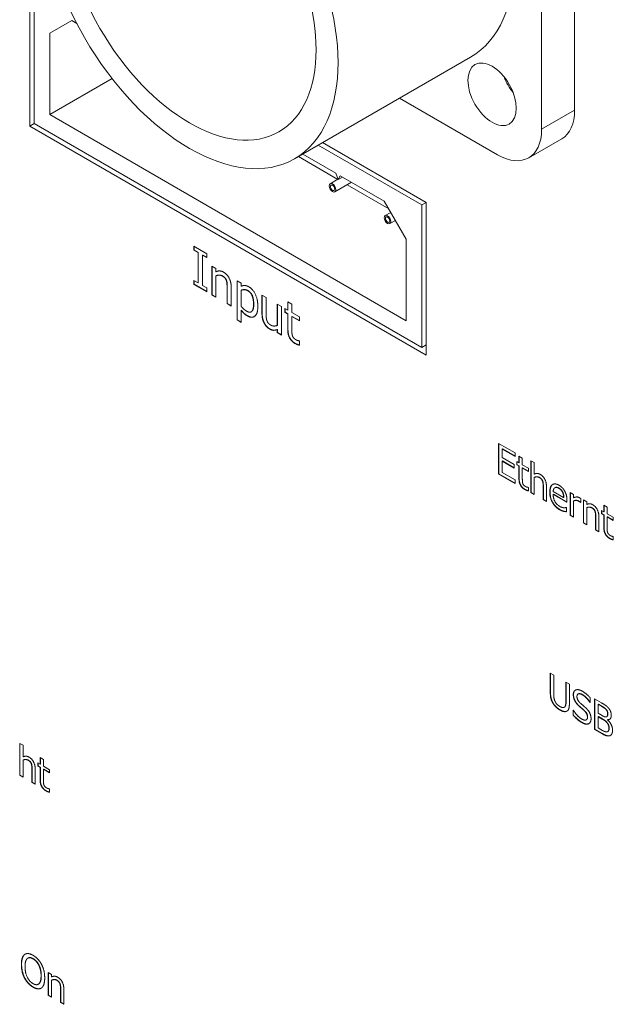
# Model space of a CAD drawing. Header units: millimetres. Extents: x 41 to 1655, y -379 to 1151.
# Tile 48 of 56: x 995 to 1014, y 707 to 738. Entities that reach past the tile are written whole.
import ezdxf

# ---------------------------------------------------------------- set-up
doc = ezdxf.new("R2010")
doc.units = ezdxf.units.MM
doc.header["$LTSCALE"] = 4
doc.layers.add('가시적 모서리(ISO)', color=7, linetype='Continuous', lineweight=18)
doc.layers.add('가시적으로 접하는 모서리(ISO)', color=7, linetype='Continuous', lineweight=18)

msp = doc.modelspace()

# ---------------------------------------------------------------- linework, layer by layer
at = {"layer": '가시적 모서리(ISO)'}
for p, q in [((1012.78, 745.054), (1012.78, 735.256)), ((1011.719, 744.441), (1011.719, 734.643)), ((995.279, 734.745), (995.279, 739.644)), ((995.42, 738.583), (995.42, 734.827)), ((996.622, 738.134), (995.915, 737.726)), ((996.622, 738.134), (996.786, 738.039)), ((995.915, 735.113), (995.915, 737.726)), ((1009.437, 736.963), (1003.78, 733.697)), ((995.915, 735.113), (997.921, 736.271)), ((1010.305, 733.827), (1007.155, 735.645)), ((1007.37, 728.499), (995.915, 735.113)), ((995.279, 734.745), (995.42, 734.827)), ((1008.007, 727.397), (995.279, 734.745)), ((995.42, 734.827), (1007.865, 727.642)), ((1004.681, 734.216), (1008.007, 732.296)), ((1011.305, 733.728), (1012.366, 734.34)), ((1007.865, 732.214), (1004.539, 734.135)), ((1005.17, 733.036), (1003.903, 733.767)), ((1004.044, 733.849), (1005.108, 733.235)), ((1005.176, 733.039), (1004.927, 732.895)), ((1005.611, 732.944), (1005.077, 732.635)), ((1005.108, 733.235), (1005.178, 733.031)), ((1005.178, 733.031), (1005.249, 733.153)), ((1005.178, 733.031), (1005.32, 733.112)), ((1005.249, 733.153), (1006.663, 732.337)), ((1006.805, 732.092), (1005.47, 732.862)), ((1007.37, 731.112), (1006.663, 732.337)), ((1008.007, 732.296), (1007.865, 732.214)), ((1007.865, 727.642), (1007.865, 732.214)), ((1008.007, 732.296), (1008.007, 727.397)), ((1006.871, 731.977), (1006.694, 731.875)), ((1007.021, 731.717), (1006.844, 731.615)), ((1007.37, 731.112), (1007.37, 728.499)), ((1000.547, 730.887), (1000.958, 730.65)), ((1000.547, 730.762), (1000.547, 730.887)), ((1000.547, 730.762), (1000.554, 730.766)), ((1000.682, 730.684), (1000.547, 730.762)), ((1000.554, 730.766), (1000.554, 730.883)), ((1000.689, 730.688), (1000.554, 730.766)), ((1000.682, 730.684), (1000.689, 730.688)), ((1000.682, 729.71), (1000.682, 730.684)), ((1000.689, 729.714), (1000.689, 730.688)), ((1000.823, 730.603), (1000.83, 730.607)), ((1000.823, 730.603), (1000.823, 729.628)), ((1000.958, 730.525), (1000.823, 730.603)), ((1000.958, 730.533), (1000.83, 730.607)), ((1000.958, 730.65), (1000.958, 730.525)), ((1001.122, 730.25), (1001.256, 730.172)), ((1001.122, 729.331), (1001.122, 730.25)), ((1001.129, 729.335), (1001.129, 730.246)), ((1001.256, 730.172), (1001.256, 730.07)), ((1000.547, 729.788), (1000.682, 729.71)), ((1000.547, 729.663), (1000.547, 729.788)), ((1000.554, 729.667), (1000.554, 729.784)), ((1001.256, 729.94), (1001.263, 729.944)), ((1001.256, 729.94), (1001.256, 729.253)), ((1001.935, 729.78), (1002.069, 729.703)), ((1001.935, 728.523), (1001.935, 729.78)), ((1001.942, 728.527), (1001.942, 729.776)), ((1000.547, 729.663), (1000.554, 729.667)), ((1000.958, 729.425), (1000.547, 729.663)), ((1000.958, 729.434), (1000.554, 729.667)), ((1000.682, 729.71), (1000.689, 729.714)), ((1000.823, 729.628), (1000.958, 729.55)), ((1000.958, 729.55), (1000.958, 729.425)), ((1001.613, 729.047), (1001.613, 729.571)), ((1001.62, 729.051), (1001.62, 729.575)), ((1001.747, 729.566), (1001.747, 728.97)), ((1002.069, 729.703), (1002.069, 729.606)), ((1002.069, 729.477), (1002.076, 729.482)), ((1002.069, 729.477), (1002.069, 728.955)), ((1001.122, 729.331), (1001.129, 729.335)), ((1001.256, 729.253), (1001.122, 729.331)), ((1001.256, 729.261), (1001.129, 729.335)), ((1002.735, 729.318), (1002.869, 729.241)), ((1002.735, 728.722), (1002.735, 729.318)), ((1002.742, 728.726), (1002.742, 729.314)), ((1002.869, 729.241), (1002.869, 728.717)), ((1001.613, 729.047), (1001.62, 729.051)), ((1001.747, 728.97), (1001.613, 729.047)), ((1001.747, 728.978), (1001.62, 729.051)), ((1002.069, 728.83), (1002.076, 728.834)), ((1002.069, 728.83), (1002.069, 728.445)), ((1003.226, 729.035), (1003.36, 728.957)), ((1003.226, 728.348), (1003.226, 729.035)), ((1003.233, 728.352), (1003.233, 729.031)), ((1003.36, 728.957), (1003.36, 728.038)), ((1003.473, 728.892), (1003.563, 728.84)), ((1003.473, 728.764), (1003.473, 728.892)), ((1003.48, 728.768), (1003.48, 728.888)), ((1003.563, 729.104), (1003.697, 729.027)), ((1003.563, 728.84), (1003.563, 729.104)), ((1003.563, 728.84), (1003.57, 728.844)), ((1003.57, 728.844), (1003.57, 729.1)), ((1003.697, 729.027), (1003.697, 728.763)), ((1001.935, 728.523), (1001.942, 728.527)), ((1002.069, 728.445), (1001.935, 728.523)), ((1002.069, 728.453), (1001.942, 728.527)), ((1002.387, 728.784), (1002.394, 728.788)), ((1003.473, 728.764), (1003.48, 728.768)), ((1003.563, 728.712), (1003.473, 728.764)), ((1003.57, 728.716), (1003.48, 728.768)), ((1003.563, 728.712), (1003.57, 728.716)), ((1003.563, 728.203), (1003.563, 728.712)), ((1003.57, 728.207), (1003.57, 728.716)), ((1003.697, 728.763), (1003.944, 728.62)), ((1003.697, 728.635), (1003.704, 728.639)), ((1003.697, 728.635), (1003.697, 728.197)), ((1003.944, 728.492), (1003.697, 728.635)), ((1003.944, 728.501), (1003.704, 728.639)), ((1003.944, 728.62), (1003.944, 728.492)), ((1003.226, 728.348), (1003.233, 728.352)), ((1003.226, 728.217), (1003.233, 728.221)), ((1003.226, 728.116), (1003.226, 728.217)), ((1003.233, 728.12), (1003.233, 728.221)), ((1003.226, 728.116), (1003.233, 728.12)), ((1003.36, 728.038), (1003.226, 728.116)), ((1003.36, 728.046), (1003.233, 728.12)), ((1003.936, 727.853), (1003.944, 727.848)), ((1003.944, 727.848), (1003.944, 727.709)), ((1008.007, 727.723), (1007.865, 727.642)), ((1010.338, 724.56), (1010.869, 724.254)), ((1010.338, 723.581), (1010.338, 724.56)), ((1010.345, 723.585), (1010.345, 724.556)), ((1010.451, 724.379), (1010.458, 724.384)), ((1010.451, 724.379), (1010.451, 724.111)), ((1010.869, 724.138), (1010.451, 724.379)), ((1010.451, 724.111), (1010.841, 723.886)), ((1010.869, 724.146), (1010.458, 724.384)), ((1010.869, 724.254), (1010.869, 724.138)), ((1010.991, 724.15), (1011.099, 724.088)), ((1010.991, 723.939), (1010.991, 724.15)), ((1010.998, 723.943), (1010.998, 724.146)), ((1011.099, 724.088), (1011.099, 723.877)), ((1010.451, 723.995), (1010.458, 723.999)), ((1010.451, 723.995), (1010.451, 723.631)), ((1010.841, 723.77), (1010.451, 723.995)), ((1010.841, 723.778), (1010.458, 723.999)), ((1010.841, 723.886), (1010.841, 723.77)), ((1010.919, 723.98), (1010.991, 723.939)), ((1010.919, 723.878), (1010.919, 723.98)), ((1010.919, 723.878), (1010.926, 723.882)), ((1010.991, 723.836), (1010.919, 723.878)), ((1010.926, 723.882), (1010.926, 723.976)), ((1010.998, 723.84), (1010.926, 723.882)), ((1010.991, 723.939), (1010.998, 723.943)), ((1010.991, 723.836), (1010.998, 723.84)), ((1010.991, 723.429), (1010.991, 723.836)), ((1010.998, 723.433), (1010.998, 723.84)), ((1011.099, 723.877), (1011.296, 723.763)), ((1011.099, 723.774), (1011.106, 723.778)), ((1011.099, 723.774), (1011.099, 723.424)), ((1011.296, 723.66), (1011.099, 723.774)), ((1011.296, 723.669), (1011.106, 723.778)), ((1011.375, 724.005), (1011.482, 723.944)), ((1011.375, 722.982), (1011.375, 724.005)), ((1011.382, 722.986), (1011.382, 724.001)), ((1011.482, 723.944), (1011.482, 723.574)), ((1010.338, 723.581), (1010.345, 723.585)), ((1010.869, 723.274), (1010.338, 723.581)), ((1010.869, 723.282), (1010.345, 723.585)), ((1010.451, 723.631), (1010.869, 723.39)), ((1011.296, 723.763), (1011.296, 723.66)), ((1011.482, 723.47), (1011.489, 723.474)), ((1011.482, 723.47), (1011.482, 722.92)), ((1010.869, 723.39), (1010.869, 723.274)), ((1011.29, 723.149), (1011.296, 723.145)), ((1011.296, 723.145), (1011.296, 723.034)), ((1011.768, 722.755), (1011.768, 723.175)), ((1011.775, 722.759), (1011.775, 723.179)), ((1011.875, 723.171), (1011.875, 722.693)), ((1012.142, 723.135), (1012.149, 723.139)), ((1011.375, 722.982), (1011.382, 722.986)), ((1011.482, 722.92), (1011.375, 722.982)), ((1011.482, 722.928), (1011.382, 722.986)), ((1012.09, 723.019), (1012.426, 722.824)), ((1012.09, 722.924), (1012.097, 722.928)), ((1012.531, 722.67), (1012.09, 722.924)), ((1012.531, 722.678), (1012.097, 722.928)), ((1012.39, 722.993), (1012.397, 722.997)), ((1012.426, 722.824), (1012.433, 722.828)), ((1012.64, 722.987), (1012.747, 722.925)), ((1012.64, 722.252), (1012.64, 722.987)), ((1012.647, 722.256), (1012.647, 722.983)), ((1012.747, 722.925), (1012.747, 722.816)), ((1011.768, 722.755), (1011.775, 722.759)), ((1011.875, 722.693), (1011.768, 722.755)), ((1011.875, 722.702), (1011.775, 722.759)), ((1012.531, 722.737), (1012.531, 722.67)), ((1012.747, 722.712), (1012.754, 722.716)), ((1012.747, 722.712), (1012.747, 722.19)), ((1012.972, 722.663), (1012.977, 722.666)), ((1012.977, 722.66), (1012.972, 722.663)), ((1012.977, 722.788), (1012.977, 722.66)), ((1013.06, 722.744), (1013.168, 722.682)), ((1013.06, 722.009), (1013.06, 722.744)), ((1013.067, 722.013), (1013.067, 722.74)), ((1013.168, 722.682), (1013.168, 722.6)), ((1013.718, 722.576), (1013.825, 722.514)), ((1013.718, 722.365), (1013.718, 722.576)), ((1013.725, 722.369), (1013.725, 722.572)), ((1013.825, 722.514), (1013.825, 722.303)), ((1012.513, 722.505), (1012.519, 722.502)), ((1012.519, 722.502), (1012.519, 722.367)), ((1012.64, 722.252), (1012.647, 722.256)), ((1012.747, 722.19), (1012.64, 722.252)), ((1012.747, 722.198), (1012.647, 722.256)), ((1013.168, 722.496), (1013.175, 722.501)), ((1013.168, 722.496), (1013.168, 721.947)), ((1013.453, 721.782), (1013.453, 722.202)), ((1013.46, 721.786), (1013.46, 722.206)), ((1013.56, 722.198), (1013.56, 721.72)), ((1013.646, 722.406), (1013.718, 722.365)), ((1013.646, 722.304), (1013.646, 722.406)), ((1013.646, 722.304), (1013.653, 722.308)), ((1013.718, 722.262), (1013.646, 722.304)), ((1013.653, 722.308), (1013.653, 722.402)), ((1013.725, 722.266), (1013.653, 722.308)), ((1013.718, 722.365), (1013.725, 722.369)), ((1013.718, 722.262), (1013.725, 722.266)), ((1013.718, 721.855), (1013.718, 722.262)), ((1013.725, 721.859), (1013.725, 722.266)), ((1013.825, 722.303), (1014.022, 722.189)), ((1013.825, 722.2), (1013.832, 722.204)), ((1013.825, 722.2), (1013.825, 721.85)), ((1014.022, 722.086), (1013.825, 722.2)), ((1014.022, 722.095), (1013.832, 722.204)), ((1013.06, 722.009), (1013.067, 722.013)), ((1013.168, 721.947), (1013.06, 722.009)), ((1013.168, 721.955), (1013.067, 722.013)), ((1014.022, 722.189), (1014.022, 722.086)), ((1013.453, 721.782), (1013.46, 721.786)), ((1013.56, 721.72), (1013.453, 721.782)), ((1013.56, 721.729), (1013.46, 721.786)), ((1014.016, 721.575), (1014.022, 721.571)), ((1014.022, 721.571), (1014.022, 721.46)), ((1011.997, 717.183), (1012.109, 717.118)), ((1011.997, 716.571), (1011.997, 717.183)), ((1012.004, 716.576), (1012.004, 717.179)), ((1012.109, 717.118), (1012.109, 716.506)), ((1012.498, 716.893), (1012.611, 716.828)), ((1012.498, 716.279), (1012.498, 716.893)), ((1012.505, 716.283), (1012.505, 716.889)), ((1012.611, 716.828), (1012.611, 716.217)), ((1012.888, 716.516), (1012.895, 716.52)), ((1013.266, 716.248), (1013.273, 716.252)), ((1013.274, 716.244), (1013.266, 716.248)), ((1013.274, 716.252), (1013.273, 716.252)), ((1013.274, 716.399), (1013.274, 716.244)), ((1013.422, 716.36), (1013.647, 716.23)), ((1013.422, 715.38), (1013.422, 716.36)), ((1013.429, 715.384), (1013.429, 716.356)), ((1013.535, 716.184), (1013.542, 716.188)), ((1013.65, 716.125), (1013.542, 716.188)), ((1012.444, 716.091), (1012.452, 716.095)), ((1012.73, 716.002), (1012.739, 715.997)), ((1012.73, 715.838), (1012.73, 716.002)), ((1012.737, 715.842), (1012.737, 715.998)), ((1013.643, 716.121), (1013.535, 716.184)), ((1013.535, 716.184), (1013.535, 715.897)), ((1013.535, 715.897), (1013.663, 715.823)), ((1013.797, 716.007), (1013.804, 716.011)), ((1012.73, 715.838), (1012.737, 715.842)), ((1013.153, 715.687), (1013.16, 715.691)), ((1013.535, 715.788), (1013.542, 715.792)), ((1013.663, 715.714), (1013.535, 715.788)), ((1013.535, 715.788), (1013.535, 715.426)), ((1013.67, 715.718), (1013.542, 715.792)), ((1013.81, 715.787), (1013.817, 715.791)), ((1013.839, 715.689), (1013.846, 715.693)), ((1013.839, 715.689), (1013.839, 715.684)), ((1013.422, 715.38), (1013.429, 715.384)), ((1013.665, 715.24), (1013.422, 715.38)), ((1013.673, 715.244), (1013.429, 715.384)), ((1013.535, 715.426), (1013.626, 715.373)), ((1013.841, 715.312), (1013.848, 715.316)), ((994.95, 714.931), (995.057, 714.869)), ((994.95, 713.908), (994.95, 714.931)), ((994.957, 713.912), (994.957, 714.927)), ((995.057, 714.869), (995.057, 714.499)), ((995.057, 714.395), (995.064, 714.399)), ((995.057, 714.395), (995.057, 713.846)), ((995.535, 714.305), (995.607, 714.263)), ((995.535, 714.203), (995.535, 714.305)), ((995.542, 714.207), (995.542, 714.301)), ((995.607, 714.475), (995.715, 714.413)), ((995.607, 714.263), (995.607, 714.475)), ((995.614, 714.267), (995.614, 714.47)), ((995.715, 714.413), (995.715, 714.201)), ((995.343, 713.681), (995.343, 714.1)), ((995.35, 713.685), (995.35, 714.104)), ((995.45, 714.096), (995.45, 713.619)), ((995.535, 714.203), (995.542, 714.207)), ((995.607, 714.161), (995.535, 714.203)), ((995.614, 714.165), (995.542, 714.207)), ((995.607, 714.263), (995.614, 714.267)), ((995.607, 714.161), (995.614, 714.165)), ((995.607, 713.754), (995.607, 714.161)), ((995.614, 713.758), (995.614, 714.165)), ((995.715, 714.201), (995.912, 714.087)), ((995.715, 714.099), (995.722, 714.103)), ((995.715, 714.099), (995.715, 713.749)), ((995.912, 713.985), (995.715, 714.099)), ((995.912, 713.993), (995.722, 714.103)), ((995.912, 714.087), (995.912, 713.985)), ((994.95, 713.908), (994.957, 713.912)), ((995.057, 713.846), (994.95, 713.908)), ((995.057, 713.854), (994.957, 713.912)), ((995.343, 713.681), (995.35, 713.685)), ((995.45, 713.619), (995.343, 713.681)), ((995.45, 713.627), (995.35, 713.685)), ((995.906, 713.473), (995.912, 713.47)), ((995.912, 713.47), (995.912, 713.359)), ((995.106, 708.153), (995.113, 708.157)), ((995.213, 708.038), (995.22, 708.042)), ((995.87, 707.58), (995.977, 707.518)), ((995.87, 706.844), (995.87, 707.58)), ((995.877, 706.849), (995.877, 707.576)), ((995.977, 707.518), (995.977, 707.436)), ((995.977, 707.332), (995.984, 707.336)), ((995.547, 707.199), (995.554, 707.203)), ((995.977, 707.332), (995.977, 706.783)), ((996.263, 706.618), (996.263, 707.037)), ((996.27, 706.622), (996.27, 707.041)), ((996.37, 707.033), (996.37, 706.556)), ((995.87, 706.844), (995.877, 706.849)), ((995.977, 706.783), (995.87, 706.844)), ((995.977, 706.791), (995.877, 706.849)), ((996.263, 706.618), (996.27, 706.622)), ((996.37, 706.556), (996.263, 706.618)), ((996.37, 706.564), (996.27, 706.622))]:
    msp.add_line(p, q, dxfattribs=at)
for centre, major_axis, start_param, end_param in [((1006.062, 742.808), (-3.375, 5.846), 3.141593, 6.283185), ((1011.189, 736.378), (0.55, -0.953), 4.44414, 4.980638), ((1011.366, 736.072), (1, -1.732), 0, 0.785398), ((1010.305, 735.46), (1, -1.732), 5.497787, 7.068583)]:
    msp.add_ellipse(centre, major_axis=major_axis, ratio=0.57735, start_param=start_param, end_param=end_param, dxfattribs=at)
for centre, major_axis in [((1000.405, 739.542), (-3.375, 5.846)), ((1000.405, 739.542), (2.875, -4.98)), ((1010.128, 735.766), (0.55, -0.953)), ((1005.002, 732.765), (-0.075, 0.13)), ((1005.002, 732.765), (0.05, -0.0866)), ((1006.769, 731.745), (-0.075, 0.13)), ((1006.769, 731.745), (0.05, -0.0866))]:
    msp.add_ellipse(centre, major_axis=major_axis, ratio=0.57735, dxfattribs=at)
for points in [[(1001.256, 730.07), (1001.316, 730.098), (1001.432, 730.096), (1001.498, 730.059)], [(1001.462, 729.932), (1001.413, 729.961), (1001.307, 729.96), (1001.256, 729.94)], [(1001.469, 729.936), (1001.42, 729.965), (1001.314, 729.964), (1001.263, 729.944)], [(1001.587, 729.792), (1001.571, 729.836), (1001.512, 729.903), (1001.462, 729.932)], [(1001.594, 729.796), (1001.578, 729.84), (1001.519, 729.907), (1001.469, 729.936)], [(1001.498, 730.059), (1001.615, 729.991), (1001.747, 729.736), (1001.747, 729.566)], [(1001.613, 729.571), (1001.613, 729.635), (1001.603, 729.75), (1001.587, 729.792)], [(1001.62, 729.575), (1001.62, 729.639), (1001.61, 729.754), (1001.594, 729.796)], [(1002.069, 729.606), (1002.119, 729.63), (1002.241, 729.629), (1002.312, 729.588)], [(1002.28, 729.46), (1002.223, 729.493), (1002.117, 729.496), (1002.069, 729.477)], [(1002.287, 729.464), (1002.23, 729.497), (1002.124, 729.5), (1002.076, 729.482)], [(1002.464, 729.022), (1002.464, 729.18), (1002.377, 729.404), (1002.28, 729.46)], [(1002.471, 729.026), (1002.471, 729.184), (1002.384, 729.408), (1002.287, 729.464)], [(1002.312, 729.588), (1002.449, 729.509), (1002.602, 729.171), (1002.602, 728.96)], [(1002.069, 728.955), (1002.122, 728.896), (1002.196, 728.831), (1002.245, 728.804)], [(1002.267, 728.652), (1002.208, 728.686), (1002.117, 728.77), (1002.069, 728.83)], [(1002.274, 728.656), (1002.215, 728.69), (1002.124, 728.774), (1002.076, 728.834)], [(1002.245, 728.804), (1002.349, 728.743), (1002.464, 728.854), (1002.464, 729.022)], [(1002.602, 728.96), (1002.602, 728.73), (1002.412, 728.568), (1002.267, 728.652)], [(1002.484, 728.632), (1002.397, 728.585), (1002.274, 728.656)], [(1002.808, 728.414), (1002.773, 728.477), (1002.735, 728.628), (1002.735, 728.722)], [(1002.815, 728.418), (1002.78, 728.481), (1002.742, 728.632), (1002.742, 728.726)], [(1002.869, 728.717), (1002.869, 728.643), (1002.879, 728.542), (1002.895, 728.496)], [(1002.985, 728.229), (1002.933, 728.259), (1002.841, 728.352), (1002.808, 728.414)], [(1002.992, 728.233), (1002.94, 728.263), (1002.848, 728.356), (1002.815, 728.418)], [(1002.895, 728.496), (1002.912, 728.451), (1002.967, 728.386), (1003.02, 728.356)], [(1003.226, 728.217), (1003.164, 728.19), (1003.053, 728.19), (1002.985, 728.229)], [(1003.233, 728.221), (1003.171, 728.194), (1003.06, 728.194), (1002.992, 728.233)], [(1003.02, 728.356), (1003.069, 728.328), (1003.18, 728.328), (1003.226, 728.348)], [(1003.795, 727.769), (1003.686, 727.832), (1003.563, 728.047), (1003.563, 728.203)], [(1003.802, 727.773), (1003.693, 727.836), (1003.57, 728.051), (1003.57, 728.207)], [(1003.697, 728.197), (1003.697, 728.128), (1003.701, 728.049), (1003.716, 728.008)], [(1003.716, 728.008), (1003.728, 727.972), (1003.782, 727.912), (1003.829, 727.885)], [(1003.829, 727.885), (1003.861, 727.866), (1003.922, 727.854), (1003.936, 727.853)], [(1003.944, 727.709), (1003.906, 727.719), (1003.829, 727.75), (1003.795, 727.769)], [(1011.482, 723.574), (1011.53, 723.596), (1011.623, 723.595), (1011.675, 723.564)], [(1011.647, 723.463), (1011.607, 723.486), (1011.523, 723.486), (1011.482, 723.47)], [(1011.654, 723.467), (1011.614, 723.49), (1011.53, 723.49), (1011.489, 723.474)], [(1011.747, 723.351), (1011.734, 723.386), (1011.687, 723.44), (1011.647, 723.463)], [(1011.754, 723.355), (1011.741, 723.39), (1011.694, 723.444), (1011.654, 723.467)], [(1011.675, 723.564), (1011.769, 723.51), (1011.875, 723.306), (1011.875, 723.171)], [(1011.177, 723.082), (1011.09, 723.132), (1010.991, 723.304), (1010.991, 723.429)], [(1011.184, 723.086), (1011.097, 723.137), (1010.998, 723.308), (1010.998, 723.433)], [(1011.099, 723.424), (1011.099, 723.369), (1011.102, 723.306), (1011.114, 723.273)], [(1011.114, 723.273), (1011.123, 723.244), (1011.167, 723.196), (1011.204, 723.175)], [(1011.204, 723.175), (1011.23, 723.159), (1011.279, 723.15), (1011.29, 723.149)], [(1011.768, 723.175), (1011.768, 723.225), (1011.759, 723.317), (1011.747, 723.351)], [(1011.775, 723.179), (1011.775, 723.229), (1011.766, 723.322), (1011.754, 723.355)], [(1011.981, 722.996), (1011.981, 723.175), (1012.144, 723.294), (1012.276, 723.218)], [(1012.27, 723.12), (1012.227, 723.144), (1012.167, 723.15), (1012.142, 723.135)], [(1012.277, 723.124), (1012.234, 723.148), (1012.174, 723.154), (1012.149, 723.139)], [(1012.276, 723.218), (1012.335, 723.184), (1012.426, 723.091), (1012.46, 723.03)], [(1011.296, 723.034), (1011.266, 723.042), (1011.204, 723.067), (1011.177, 723.082)], [(1012.302, 722.43), (1012.149, 722.518), (1011.981, 722.813), (1011.981, 722.996)], [(1012.309, 722.434), (1012.156, 722.522), (1011.989, 722.817), (1011.989, 723)], [(1012.142, 723.135), (1012.118, 723.12), (1012.094, 723.063), (1012.09, 723.019)], [(1012.09, 722.924), (1012.09, 722.796), (1012.202, 722.596), (1012.301, 722.539)], [(1012.39, 722.993), (1012.371, 723.032), (1012.313, 723.095), (1012.27, 723.12)], [(1012.397, 722.997), (1012.378, 723.036), (1012.32, 723.099), (1012.277, 723.124)], [(1012.426, 722.824), (1012.425, 722.875), (1012.407, 722.959), (1012.39, 722.993)], [(1012.433, 722.828), (1012.432, 722.879), (1012.414, 722.963), (1012.397, 722.997)], [(1012.46, 723.03), (1012.494, 722.968), (1012.531, 722.825), (1012.531, 722.737)], [(1012.747, 722.816), (1012.805, 722.842), (1012.893, 722.841), (1012.934, 722.817)], [(1012.301, 722.539), (1012.336, 722.519), (1012.404, 722.498), (1012.431, 722.496)], [(1012.914, 722.702), (1012.871, 722.727), (1012.785, 722.732), (1012.747, 722.712)], [(1012.921, 722.706), (1012.878, 722.731), (1012.792, 722.736), (1012.754, 722.716)], [(1012.972, 722.663), (1012.959, 722.674), (1012.932, 722.691), (1012.914, 722.702)], [(1012.934, 722.817), (1012.95, 722.808), (1012.967, 722.797), (1012.977, 722.788)], [(1013.168, 722.6), (1013.216, 722.623), (1013.309, 722.622), (1013.361, 722.591)], [(1013.333, 722.49), (1013.293, 722.513), (1013.208, 722.513), (1013.168, 722.496)], [(1013.34, 722.494), (1013.3, 722.517), (1013.215, 722.517), (1013.175, 722.501)], [(1013.361, 722.591), (1013.454, 722.537), (1013.56, 722.333), (1013.56, 722.198)], [(1012.422, 722.381), (1012.391, 722.389), (1012.34, 722.408), (1012.302, 722.43)], [(1012.429, 722.385), (1012.398, 722.393), (1012.347, 722.412), (1012.309, 722.434)], [(1012.519, 722.367), (1012.501, 722.369), (1012.444, 722.376), (1012.422, 722.381)], [(1012.431, 722.496), (1012.46, 722.495), (1012.5, 722.5), (1012.513, 722.505)], [(1013.432, 722.378), (1013.419, 722.413), (1013.373, 722.467), (1013.333, 722.49)], [(1013.439, 722.382), (1013.426, 722.417), (1013.38, 722.471), (1013.34, 722.494)], [(1013.453, 722.202), (1013.453, 722.252), (1013.445, 722.344), (1013.432, 722.378)], [(1013.46, 722.206), (1013.46, 722.256), (1013.452, 722.349), (1013.439, 722.382)], [(1013.903, 721.508), (1013.816, 721.558), (1013.718, 721.73), (1013.718, 721.855)], [(1013.91, 721.512), (1013.823, 721.562), (1013.725, 721.734), (1013.725, 721.859)], [(1013.825, 721.85), (1013.825, 721.795), (1013.828, 721.731), (1013.84, 721.699)], [(1013.84, 721.699), (1013.85, 721.67), (1013.893, 721.622), (1013.93, 721.6)], [(1013.93, 721.6), (1013.956, 721.585), (1014.005, 721.575), (1014.016, 721.575)], [(1014.022, 721.46), (1013.992, 721.468), (1013.93, 721.492), (1013.903, 721.508)], [(1012.078, 716.226), (1012.033, 716.303), (1011.997, 716.467), (1011.997, 716.571)], [(1012.085, 716.23), (1012.04, 716.307), (1012.004, 716.471), (1012.004, 716.576)], [(1012.109, 716.506), (1012.109, 716.438), (1012.125, 716.337), (1012.146, 716.288)], [(1012.736, 716.493), (1012.736, 716.612), (1012.897, 716.68), (1013.022, 716.608)], [(1012.744, 716.497), (1012.744, 716.602), (1012.806, 716.641)], [(1013.029, 716.491), (1012.951, 716.537), (1012.854, 716.508), (1012.854, 716.438)], [(1013.022, 716.608), (1013.093, 716.567), (1013.22, 716.462), (1013.274, 716.399)], [(1012.303, 716.005), (1012.228, 716.049), (1012.117, 716.158), (1012.078, 716.226)], [(1012.31, 716.009), (1012.235, 716.053), (1012.124, 716.162), (1012.085, 716.23)], [(1012.146, 716.288), (1012.169, 716.235), (1012.247, 716.149), (1012.303, 716.117)], [(1012.461, 716.105), (1012.483, 716.13), (1012.498, 716.213), (1012.498, 716.279)], [(1012.469, 716.109), (1012.49, 716.135), (1012.505, 716.217), (1012.505, 716.283)], [(1012.611, 716.217), (1012.611, 716.115), (1012.575, 715.989), (1012.53, 715.965)], [(1012.792, 716.284), (1012.765, 716.332), (1012.736, 716.436), (1012.736, 716.493)], [(1012.799, 716.288), (1012.772, 716.336), (1012.744, 716.44), (1012.744, 716.497)], [(1012.932, 716.117), (1012.888, 716.155), (1012.818, 716.236), (1012.792, 716.284)], [(1012.939, 716.121), (1012.895, 716.16), (1012.825, 716.24), (1012.799, 716.288)], [(1012.854, 716.438), (1012.854, 716.377), (1012.911, 716.27), (1012.965, 716.222)], [(1012.965, 716.222), (1013.001, 716.19), (1013.104, 716.102), (1013.139, 716.07)], [(1013.266, 716.248), (1013.225, 716.315), (1013.099, 716.451), (1013.029, 716.491)], [(1013.273, 716.252), (1013.232, 716.319), (1013.106, 716.455), (1013.036, 716.495)], [(1013.647, 716.23), (1013.738, 716.178), (1013.828, 716.112), (1013.87, 716.062)], [(1012.303, 716.117), (1012.356, 716.086), (1012.439, 716.079), (1012.461, 716.105)], [(1012.53, 715.965), (1012.489, 715.943), (1012.382, 715.96), (1012.303, 716.005)], [(1012.537, 715.969), (1012.496, 715.947), (1012.389, 715.964), (1012.31, 716.009)], [(1012.452, 716.095), (1012.461, 716.101), (1012.469, 716.109)], [(1012.537, 715.97), (1012.537, 715.969), (1012.537, 715.969)], [(1012.739, 715.997), (1012.794, 715.905), (1012.935, 715.756), (1013.001, 715.719)], [(1013.085, 715.984), (1013.046, 716.019), (1012.981, 716.074), (1012.932, 716.117)], [(1013.092, 715.988), (1013.053, 716.023), (1012.988, 716.078), (1012.939, 716.121)], [(1013.19, 715.773), (1013.19, 715.832), (1013.139, 715.934), (1013.085, 715.984)], [(1013.197, 715.777), (1013.197, 715.836), (1013.147, 715.938), (1013.092, 715.988)], [(1013.139, 716.07), (1013.226, 715.989), (1013.307, 715.817), (1013.307, 715.726)], [(1013.797, 716.007), (1013.769, 716.04), (1013.703, 716.087), (1013.643, 716.121)], [(1013.804, 716.011), (1013.776, 716.044), (1013.71, 716.091), (1013.65, 716.125)], [(1013.793, 715.781), (1013.819, 715.785), (1013.84, 715.833), (1013.84, 715.88)], [(1013.84, 715.88), (1013.84, 715.914), (1013.82, 715.979), (1013.797, 716.007)], [(1013.847, 715.884), (1013.847, 715.919), (1013.827, 715.983), (1013.804, 716.011)], [(1013.87, 716.062), (1013.916, 716.007), (1013.958, 715.892), (1013.958, 715.83)], [(1013.009, 715.601), (1012.917, 715.654), (1012.787, 715.774), (1012.73, 715.838)], [(1013.016, 715.605), (1012.924, 715.659), (1012.794, 715.778), (1012.737, 715.842)], [(1013.001, 715.719), (1013.094, 715.665), (1013.19, 715.699), (1013.19, 715.773)], [(1013.23, 715.562), (1013.19, 715.543), (1013.086, 715.556), (1013.009, 715.601)], [(1013.237, 715.566), (1013.197, 715.547), (1013.094, 715.56), (1013.016, 715.605)], [(1013.16, 715.691), (1013.197, 715.712), (1013.197, 715.777)], [(1013.307, 715.726), (1013.307, 715.668), (1013.267, 715.58), (1013.23, 715.562)], [(1013.24, 715.568), (1013.239, 715.567), (1013.237, 715.566)], [(1013.663, 715.823), (1013.716, 715.793), (1013.766, 715.776), (1013.793, 715.781)], [(1013.811, 715.603), (1013.784, 715.635), (1013.721, 715.681), (1013.663, 715.714)], [(1013.818, 715.607), (1013.792, 715.639), (1013.728, 715.685), (1013.67, 715.718)], [(1013.88, 715.411), (1013.88, 715.467), (1013.853, 715.554), (1013.811, 715.603)], [(1013.887, 715.415), (1013.887, 715.471), (1013.86, 715.558), (1013.818, 715.607)], [(1013.958, 715.83), (1013.958, 715.761), (1013.894, 715.688), (1013.839, 715.689)], [(1013.839, 715.684), (1013.914, 715.617), (1013.998, 715.442), (1013.998, 715.349)], [(1013.904, 715.705), (1013.879, 715.692), (1013.846, 715.693)], [(1013.626, 715.373), (1013.701, 715.33), (1013.786, 715.297), (1013.819, 715.303)], [(1013.91, 715.178), (1013.861, 715.163), (1013.752, 715.19), (1013.665, 715.24)], [(1013.917, 715.182), (1013.869, 715.167), (1013.759, 715.194), (1013.673, 715.244)], [(1013.819, 715.303), (1013.85, 715.311), (1013.88, 715.359), (1013.88, 715.411)], [(1013.998, 715.349), (1013.998, 715.276), (1013.949, 715.192), (1013.91, 715.178)], [(1013.932, 715.189), (1013.925, 715.185), (1013.917, 715.182)], [(995.057, 714.499), (995.105, 714.521), (995.198, 714.52), (995.25, 714.49)], [(995.222, 714.389), (995.182, 714.412), (995.098, 714.411), (995.057, 714.395)], [(995.229, 714.393), (995.189, 714.416), (995.105, 714.416), (995.064, 714.399)], [(995.322, 714.276), (995.309, 714.312), (995.262, 714.366), (995.222, 714.389)], [(995.329, 714.281), (995.316, 714.316), (995.269, 714.37), (995.229, 714.393)], [(995.25, 714.49), (995.344, 714.436), (995.45, 714.232), (995.45, 714.096)], [(995.343, 714.1), (995.343, 714.151), (995.334, 714.243), (995.322, 714.276)], [(995.35, 714.104), (995.35, 714.155), (995.341, 714.247), (995.329, 714.281)], [(995.793, 713.407), (995.706, 713.457), (995.607, 713.629), (995.607, 713.754)], [(995.8, 713.411), (995.713, 713.461), (995.614, 713.633), (995.614, 713.758)], [(995.715, 713.749), (995.715, 713.693), (995.718, 713.63), (995.73, 713.597)], [(995.73, 713.597), (995.739, 713.569), (995.783, 713.521), (995.82, 713.499)], [(995.912, 713.359), (995.882, 713.367), (995.82, 713.391), (995.793, 713.407)], [(995.82, 713.499), (995.846, 713.484), (995.895, 713.474), (995.906, 713.473)], [(995.004, 707.834), (995.004, 707.957), (995.057, 708.114), (995.106, 708.153)], [(995.011, 707.838), (995.011, 707.961), (995.064, 708.118), (995.113, 708.157)], [(995.106, 708.153), (995.156, 708.19), (995.294, 708.178), (995.379, 708.128)], [(995.113, 708.157), (995.119, 708.162), (995.125, 708.165)], [(995.191, 708.022), (995.158, 707.992), (995.122, 707.862), (995.122, 707.766)], [(995.38, 708.015), (995.318, 708.051), (995.226, 708.055), (995.191, 708.022)], [(995.379, 708.128), (995.466, 708.078), (995.605, 707.928), (995.653, 707.838)], [(995.567, 707.805), (995.534, 707.875), (995.439, 707.981), (995.38, 708.015)], [(995.574, 707.809), (995.541, 707.88), (995.446, 707.985), (995.387, 708.019)], [(995.105, 707.399), (995.056, 707.492), (995.004, 707.714), (995.004, 707.834)], [(995.112, 707.403), (995.064, 707.496), (995.011, 707.718), (995.011, 707.838)], [(995.122, 707.766), (995.122, 707.573), (995.262, 707.288), (995.38, 707.22)], [(995.637, 707.469), (995.637, 707.566), (995.6, 707.737), (995.567, 707.805)], [(995.644, 707.473), (995.644, 707.57), (995.607, 707.741), (995.574, 707.809)], [(995.653, 707.838), (995.701, 707.745), (995.754, 707.523), (995.754, 707.401)], [(995.379, 707.107), (995.293, 707.157), (995.156, 707.304), (995.105, 707.399)], [(995.386, 707.111), (995.3, 707.161), (995.163, 707.308), (995.112, 707.403)], [(995.38, 707.22), (995.497, 707.152), (995.637, 707.276), (995.637, 707.469)], [(995.754, 707.401), (995.754, 707.282), (995.702, 707.119), (995.653, 707.083)], [(995.977, 707.436), (996.025, 707.458), (996.118, 707.457), (996.17, 707.427)], [(996.142, 707.326), (996.102, 707.349), (996.018, 707.348), (995.977, 707.332)], [(996.149, 707.33), (996.109, 707.353), (996.025, 707.352), (995.984, 707.336)], [(996.17, 707.427), (996.264, 707.373), (996.37, 707.169), (996.37, 707.033)], [(995.653, 707.083), (995.6, 707.045), (995.462, 707.059), (995.379, 707.107)], [(996.242, 707.213), (996.229, 707.249), (996.182, 707.303), (996.142, 707.326)], [(996.249, 707.217), (996.236, 707.253), (996.189, 707.307), (996.149, 707.33)], [(996.263, 707.037), (996.263, 707.088), (996.254, 707.18), (996.242, 707.213)], [(996.27, 707.041), (996.27, 707.092), (996.261, 707.184), (996.249, 707.217)]]:
    msp.add_open_spline(points, degree=2, dxfattribs=at)
for points, knots in [([(1002.394, 728.788), (1002.404, 728.794), (1002.471, 728.858), (1002.471, 729.026)], [0.846154, 0.846154, 0.846154, 1, 2, 2, 2]), ([(1003.944, 727.715), (1003.91, 727.725), (1003.836, 727.754), (1003.802, 727.773)], [0.093386, 0.093386, 0.093386, 1, 2, 2, 2]), ([(1011.989, 723), (1011.989, 723.179), (1012.074, 723.242), (1012.079, 723.244)], [0, 0, 0, 1, 1.054318, 1.054318, 1.054318]), ([(1011.296, 723.04), (1011.269, 723.047), (1011.211, 723.071), (1011.184, 723.086)], [0.116701, 0.116701, 0.116701, 1, 2, 2, 2]), ([(1012.977, 722.668), (1012.966, 722.679), (1012.94, 722.695), (1012.921, 722.706)], [0.063259, 0.063259, 0.063259, 1, 2, 2, 2]), ([(1012.519, 722.372), (1012.503, 722.373), (1012.451, 722.38), (1012.429, 722.385)], [0.181858, 0.181858, 0.181858, 1, 2, 2, 2]), ([(1014.022, 721.466), (1013.996, 721.473), (1013.937, 721.497), (1013.91, 721.512)], [0.116701, 0.116701, 0.116701, 1, 2, 2, 2]), ([(1013.036, 716.495), (1012.958, 716.541), (1012.902, 716.524), (1012.895, 716.52)], [0, 0, 0, 1, 1.163462, 1.163462, 1.163462]), ([(1013.817, 715.791), (1013.83, 715.798), (1013.847, 715.838), (1013.847, 715.884)], [0.378378, 0.378378, 0.378378, 1, 2, 2, 2]), ([(1013.848, 715.316), (1013.863, 715.325), (1013.887, 715.364), (1013.887, 715.415)], [0.4, 0.4, 0.4, 1, 2, 2, 2]), ([(995.912, 713.365), (995.885, 713.372), (995.827, 713.395), (995.8, 713.411)], [0.116701, 0.116701, 0.116701, 1, 2, 2, 2]), ([(995.387, 708.019), (995.326, 708.055), (995.247, 708.058), (995.22, 708.042)], [0, 0, 0, 1, 1.705882, 1.705882, 1.705882]), ([(995.554, 707.203), (995.564, 707.209), (995.644, 707.28), (995.644, 707.473)], [0.861461, 0.861461, 0.861461, 1, 2, 2, 2]), ([(995.641, 707.075), (995.595, 707.05), (995.469, 707.063), (995.386, 707.111)], [0.176212, 0.176212, 0.176212, 1, 2, 2, 2])]:
    msp.add_open_spline(points, degree=2, knots=knots, dxfattribs=at)
at = {"layer": '가시적으로 접하는 모서리(ISO)'}
for p, q in [((1012.78, 735.256), (1011.719, 734.643)), ((1001.462, 729.932), (1001.469, 729.936)), ((1001.587, 729.792), (1001.594, 729.796)), ((1001.613, 729.571), (1001.62, 729.575)), ((1002.28, 729.46), (1002.287, 729.464)), ((1002.464, 729.022), (1002.471, 729.026)), ((1002.267, 728.652), (1002.274, 728.656)), ((1002.735, 728.722), (1002.742, 728.726)), ((1002.808, 728.414), (1002.815, 728.418)), ((1002.985, 728.229), (1002.992, 728.233)), ((1003.563, 728.203), (1003.57, 728.207)), ((1003.795, 727.769), (1003.802, 727.773)), ((1011.647, 723.463), (1011.654, 723.467)), ((1010.991, 723.429), (1010.998, 723.433)), ((1011.747, 723.351), (1011.754, 723.355)), ((1011.768, 723.175), (1011.775, 723.179)), ((1011.177, 723.082), (1011.184, 723.086)), ((1011.981, 722.996), (1011.989, 723)), ((1012.27, 723.12), (1012.277, 723.124)), ((1012.914, 722.702), (1012.921, 722.706)), ((1012.302, 722.43), (1012.309, 722.434)), ((1012.422, 722.381), (1012.429, 722.385)), ((1013.333, 722.49), (1013.34, 722.494)), ((1013.432, 722.378), (1013.439, 722.382)), ((1013.453, 722.202), (1013.46, 722.206)), ((1013.718, 721.855), (1013.725, 721.859)), ((1013.903, 721.508), (1013.91, 721.512)), ((1011.997, 716.571), (1012.004, 716.576)), ((1012.078, 716.226), (1012.085, 716.23)), ((1012.498, 716.279), (1012.505, 716.283)), ((1012.736, 716.493), (1012.744, 716.497)), ((1012.792, 716.284), (1012.799, 716.288)), ((1013.029, 716.491), (1013.036, 716.495)), ((1012.303, 716.005), (1012.31, 716.009)), ((1012.461, 716.105), (1012.469, 716.109)), ((1012.53, 715.965), (1012.537, 715.969)), ((1012.932, 716.117), (1012.939, 716.121)), ((1013.085, 715.984), (1013.092, 715.988)), ((1013.643, 716.121), (1013.65, 716.125)), ((1013.84, 715.88), (1013.847, 715.884)), ((1013.009, 715.601), (1013.016, 715.605)), ((1013.19, 715.773), (1013.197, 715.777)), ((1013.23, 715.562), (1013.237, 715.566)), ((1013.663, 715.714), (1013.67, 715.718)), ((1013.811, 715.603), (1013.818, 715.607)), ((1013.665, 715.24), (1013.673, 715.244)), ((1013.88, 715.411), (1013.887, 715.415)), ((1013.91, 715.178), (1013.917, 715.182)), ((995.222, 714.389), (995.229, 714.393)), ((995.322, 714.276), (995.329, 714.281)), ((995.343, 714.1), (995.35, 714.104)), ((995.607, 713.754), (995.614, 713.758)), ((995.793, 713.407), (995.8, 713.411)), ((995.38, 708.015), (995.387, 708.019)), ((995.004, 707.834), (995.011, 707.838)), ((995.567, 707.805), (995.574, 707.809)), ((995.105, 707.399), (995.112, 707.403)), ((995.637, 707.469), (995.644, 707.473)), ((995.379, 707.107), (995.386, 707.111)), ((996.142, 707.326), (996.149, 707.33)), ((996.242, 707.213), (996.249, 707.217)), ((996.263, 707.037), (996.27, 707.041))]:
    msp.add_line(p, q, dxfattribs=at)

doc.saveas('drawing.dxf')
